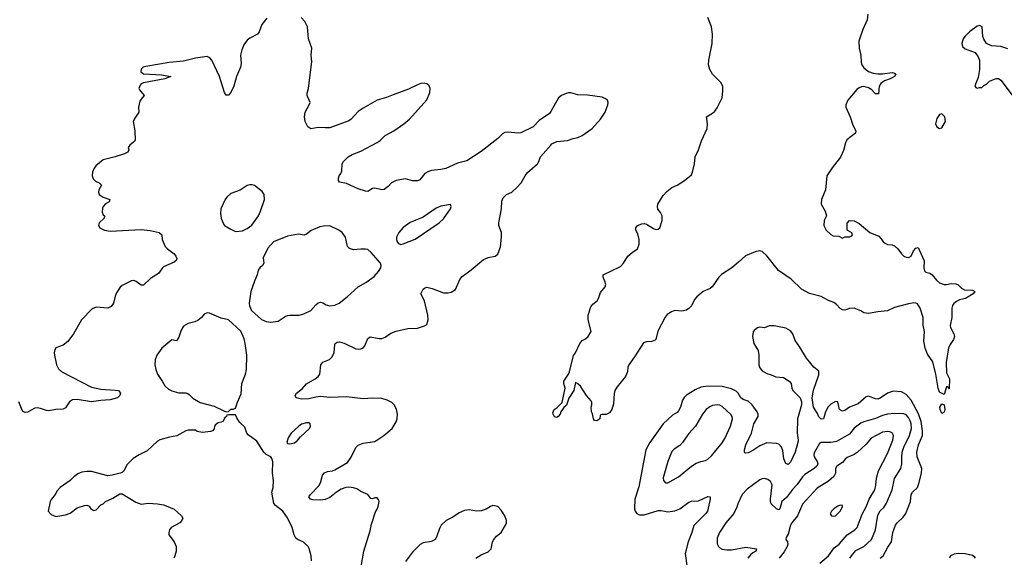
# Model space of a CAD drawing. Header units: inches. Extents: x 1603819 to 1745079, y 385938 to 533966.
# Tile 129 of 256: x 1645503 to 1653840, y 445398 to 449952. Entities that reach past the tile are written whole.
import ezdxf

# ---------------------------------------------------------------- set-up
doc = ezdxf.new("R2010")
doc.units = ezdxf.units.IN
doc.header["$MEASUREMENT"] = 0
doc.layers.add('B6444', color=7, linetype='Continuous')
doc.layers.add('B6454', color=7, linetype='Continuous')

msp = doc.modelspace()

# ---------------------------------------------------------------- linework, layer by layer
at = {"layer": 'B6444', "color": 5}
for points, elevation in [([(1647596, 449964), (1647554, 449910), (1647530.6, 449850), (1647517.3, 449830), (1647450, 449794), (1647430, 449778.4), (1647401, 449739), (1647384.1, 449695.9), (1647373.1, 449650), (1647378, 449582), (1647373, 449550), (1647337.1, 449470), (1647317.1, 449390), (1647290, 449334), (1647270, 449314), (1647250, 449314), (1647235.9, 449335.9), (1647195.6, 449470), (1647129.4, 449610), (1647112, 449630), (1647090, 449639.6), (1646990, 449627), (1646890, 449599.7), (1646769.6, 449589.6), (1646570, 449555.9), (1646548.7, 449550), (1646530, 449534), (1646527.1, 449510), (1646550, 449493.1), (1646704.4, 449484.4), (1646782, 449470), (1646732, 449450), (1646550, 449416.5), (1646532, 449408), (1646522.1, 449397.9), (1646512.6, 449370), (1646517, 449357), (1646557.3, 449310), (1646530, 449279.7), (1646519.4, 449260.6), (1646508.9, 449210), (1646512.7, 449170), (1646470.6, 449110), (1646462.8, 449090), (1646476.3, 449010), (1646480.7, 448930), (1646466.7, 448913.3), (1646434.8, 448890), (1646421, 448870), (1646426, 448850), (1646418, 448830), (1646390, 448815.1), (1646310, 448789.6), (1646210, 448763.7), (1646147, 448713), (1646130.3, 448690), (1646118.9, 448661.1), (1646116.5, 448630), (1646125.2, 448605.3), (1646143.4, 448583.4), (1646176, 448570), (1646196.3, 448550), (1646173.7, 448510), (1646170.3, 448490), (1646175.8, 448470), (1646208.5, 448448.5), (1646266.8, 448430), (1646259.1, 448410), (1646228.6, 448391.4), (1646209.5, 448370.5), (1646203.7, 448356.3), (1646201.5, 448321.5), (1646210, 448299.1), (1646220.7, 448290), (1646217.3, 448270), (1646174.9, 448230), (1646170.5, 448210), (1646180.7, 448190), (1646221, 448170), (1646270, 448160.2), (1646530, 448174), (1646607.7, 448167.8), (1646684.7, 448150), (1646706.8, 448130), (1646708, 448090), (1646735.5, 448030), (1646755.5, 448010), (1646810.5, 447970), (1646825.5, 447950), (1646832.7, 447930), (1646827.7, 447912.3), (1646810, 447899.3), (1646721.1, 447858.9), (1646710.7, 447850), (1646678.3, 447801.7), (1646610, 447759.6), (1646550, 447704.5), (1646530, 447703.7), (1646490, 447734.5), (1646470, 447742), (1646450, 447740.9), (1646370, 447701.2), (1646354.6, 447685.4), (1646322.9, 447637.1), (1646310.4, 447610), (1646295.8, 447550), (1646276.9, 447523.1), (1646250, 447509.7), (1646150, 447517), (1646115.9, 447504.1), (1646027.3, 447410), (1645959.1, 447290), (1645910, 447225.2), (1645870, 447196), (1645810, 447173.2), (1645800.9, 447159.1), (1645795.5, 447130), (1645797.1, 447110), (1645814.4, 447030), (1645830, 446994.8), (1645859.1, 446970), (1646110, 446838.2), (1646190, 446822.2), (1646310, 446815.3), (1646338, 446810), (1646356, 446790), (1646350.8, 446770), (1646330.8, 446750), (1646270, 446731.3), (1646190, 446726.5), (1646110, 446714.2), (1645990, 446734), (1645950, 446731.3), (1645924, 446716), (1645890, 446664), (1645870, 446652.7), (1645810, 446649.6), (1645750, 446639.7), (1645730, 446641.1), (1645680.1, 446660.1), (1645650, 446664.7), (1645630, 446661.3), (1645570, 446628.2), (1645550, 446624.7), (1645532.8, 446632.8), (1645523.7, 446643.7), (1645494.7, 446714.7)], 320), ([(1650000, 449173.5), (1649990, 449156), (1649902.3, 449097.7), (1649850, 449045.1), (1649745.5, 448994.5), (1649728.5, 448991.5), (1649630, 449000.5), (1649610, 448996.3), (1649590, 448984.7), (1649550, 448946), (1649410, 448836.2), (1649290, 448755.6), (1649210, 448738), (1649110, 448691.3), (1649070, 448682), (1648990, 448673.6), (1648957.3, 448662.7), (1648932, 448648), (1648890, 448596.2), (1648870, 448586.3), (1648830, 448586.6), (1648770, 448603), (1648690, 448589.7), (1648650.5, 448570), (1648622.2, 448537.8), (1648590, 448514.5), (1648569.6, 448509.6), (1648510, 448523.7), (1648490, 448522.7), (1648450, 448498), (1648430, 448498.4), (1648370, 448518), (1648270, 448564.5), (1648210, 448575.3), (1648201.2, 448590), (1648202, 448610), (1648207.6, 448630), (1648222, 448650), (1648229.6, 448670), (1648234, 448730), (1648244.2, 448750), (1648283.6, 448790), (1648317, 448810), (1648390, 448839.6), (1648528.9, 448911.1), (1648555.6, 448930), (1648596.2, 448970), (1648670, 449011.8), (1648754.7, 449070), (1648802.4, 449110), (1648950, 449272.4), (1648974.6, 449334.6), (1648977.3, 449370), (1648970, 449391.8), (1648949.7, 449409.7), (1648930, 449413.3), (1648898.8, 449410), (1648870, 449400.4), (1648796.2, 449363.8), (1648663.7, 449316.3), (1648610, 449291.9), (1648530.2, 449269.8), (1648410, 449201.5), (1648370, 449173.3), (1648310, 449109.7), (1648290, 449096.1), (1648130, 449036.8), (1648090, 449034.8), (1648030, 449039.7), (1647967.8, 449027.8), (1647943, 449043), (1647919.5, 449090), (1647914.5, 449130), (1647920.9, 449170), (1647955.1, 449230), (1647960.9, 449250), (1647936, 449310), (1647936, 449330), (1647947, 449370), (1647977, 449597), (1647971.3, 449650), (1647977.6, 449710), (1647949.5, 449790), (1647939.3, 449890), (1647915.9, 449935.9), (1647885.2, 449970)], 320), ([(1648390, 445304.7), (1648417.3, 445450), (1648470, 445622.8), (1648481.8, 445678.2), (1648516.3, 445783.7), (1648530, 445805.5), (1648538, 445830), (1648545.6, 445870), (1648542.4, 445882.4), (1648530, 445900.9), (1648510, 445900.9), (1648490, 445893.2), (1648477.2, 445897.2), (1648451.8, 445930), (1648390, 445956.5), (1648357.2, 445977.2), (1648330, 445986.8), (1648290, 445992.3), (1648263.8, 445990), (1648225.3, 445974.7), (1648186.5, 445950), (1648130, 445904.7), (1648090, 445887.7), (1648050, 445881.5), (1647984.4, 445884.4), (1647964, 445890), (1647952.3, 445910), (1647965.1, 445930), (1648036.3, 446003.7), (1648049.8, 446030), (1648067, 446093), (1648084.9, 446115.1), (1648110, 446124.2), (1648150, 446130.3), (1648170, 446139), (1648277.7, 446202.3), (1648310, 446246.8), (1648350, 446327.7), (1648370, 446348.2), (1648410, 446366), (1648510, 446380.5), (1648585.2, 446430), (1648656, 446490), (1648690, 446544.7), (1648698.4, 446570), (1648700.7, 446610), (1648693.6, 446653.6), (1648672.7, 446690), (1648652.7, 446710), (1648614, 446730), (1648570, 446742.4), (1648490, 446747.3), (1648410, 446741.6), (1648270, 446758.9), (1648130, 446752.1), (1648050, 446759.3), (1648010, 446755.9), (1647950, 446740.2), (1647890, 446737.2), (1647844, 446750), (1647836, 446770), (1647846, 446790), (1647893.4, 446826.6), (1647931, 446869), (1648006, 446910), (1648030, 446930.8), (1648043.7, 446950), (1648052, 447030), (1648069.3, 447050), (1648125.6, 447074.4), (1648147, 447093), (1648164.2, 447130), (1648170, 447201), (1648174.5, 447210), (1648190, 447221.3), (1648210, 447222.3), (1648251.2, 447211.2), (1648350, 447165.3), (1648370, 447160.4), (1648390, 447163), (1648410, 447173.4), (1648424.5, 447190), (1648450, 447250.8), (1648470, 447265.5), (1648547.9, 447252.1), (1648570, 447252.4), (1648596.4, 447263.6), (1648644.2, 447295.8), (1648690, 447314.9), (1648790, 447335.8), (1648870, 447338.4), (1648930, 447359.1), (1648949, 447370), (1648962, 447410), (1648958, 447450), (1648931.8, 447571.8), (1648898, 447630), (1648919.5, 447670), (1648930, 447679.3), (1648950, 447685.3), (1648995.3, 447675.3), (1649090, 447637.6), (1649130, 447637.1), (1649156.2, 447643.8), (1649193.6, 447666.4), (1649229.6, 447750.4), (1649250, 447777.3), (1649326, 447834), (1649430, 447922), (1649470, 447938), (1649530, 447948.2), (1649550, 447964.9), (1649572.7, 448027.3), (1649583.6, 448110), (1649581.6, 448150), (1649560.5, 448210), (1649560.5, 448230), (1649582.6, 448350), (1649584.8, 448415.3), (1649596.5, 448443.5), (1649625.1, 448470), (1649670, 448491.8), (1649713.6, 448530), (1649749.6, 448570), (1649783.6, 448630), (1649803.7, 448656.3), (1649887.9, 448732.1), (1649899.5, 448750), (1649914, 448790), (1650000, 448889.9)], 320), ([(1647974.5, 445370), (1647970.9, 445410), (1647952.5, 445472.5), (1647944.5, 445490), (1647906.2, 445526.2), (1647851.6, 445551.6), (1647841.3, 445561.3), (1647826.6, 445590), (1647809, 445650), (1647771.7, 445731.7), (1647730, 445789.2), (1647670, 445837.2), (1647654.8, 445854.8), (1647638, 445950), (1647649.6, 445990.4), (1647651.4, 446048.6), (1647643.7, 446110), (1647646, 446206), (1647636.5, 446236.5), (1647629.2, 446249.2), (1647590, 446269.2), (1647569, 446290), (1647510, 446381.2), (1647435.9, 446435.9), (1647426, 446450), (1647410, 446502), (1647363.2, 446543.2), (1647340.2, 446580.2), (1647330, 446606), (1647270, 446606), (1647258, 446602), (1647254, 446590), (1647239.6, 446580.4), (1647222, 446550), (1647210, 446542), (1647183.6, 446536.4), (1647159.6, 446520.4), (1647152, 446510), (1647150, 446486), (1647134, 446470), (1647116.9, 446463.1), (1647050, 446455.3), (1647005.2, 446465.2), (1646990, 446475.3), (1646930, 446474), (1646910, 446469), (1646833.7, 446426.3), (1646770, 446417.2), (1646690, 446393.2), (1646670, 446381.2), (1646581.1, 446298.9), (1646513.7, 446266.3), (1646464.5, 446235.5), (1646410, 446182), (1646386, 446134), (1646370, 446118), (1646354, 446110), (1646286.8, 446093.2), (1646250, 446089.2), (1646110, 446126), (1646070, 446126), (1646030, 446119.3), (1645993.7, 446106.3), (1645959.8, 446080.2), (1645930.6, 446049.4), (1645846, 445990), (1645819.1, 445960.9), (1645802.8, 445930), (1645771, 445890), (1645761, 445870), (1645744.7, 445790), (1645770, 445762), (1645810, 445744.7), (1645890, 445758), (1645930, 445773.4), (1645990, 445817.1), (1646050, 445837.3), (1646070, 445838.8), (1646090.6, 445830.6), (1646104.7, 445810), (1646130, 445796), (1646150, 445801), (1646190, 445842), (1646210, 445851.3), (1646229.3, 445870.7), (1646290, 445898.8), (1646350, 445936), (1646370, 445936), (1646486.6, 445866.6), (1646530, 445847.7), (1646590, 445856.3), (1646670, 445850.4), (1646721.7, 445841.7), (1646756, 445830), (1646810, 445804.9), (1646873.4, 445750), (1646883, 445730), (1646876.3, 445710), (1646857.3, 445690), (1646786, 445650), (1646771, 445630), (1646764.7, 445610), (1646766, 445590), (1646810.5, 445530.5), (1646827.3, 445490), (1646827.3, 445450), (1646817.3, 445410), (1646807.3, 445390)], 340), ([(1649364.5, 445390), (1649410, 445418.3), (1649470, 445443.5), (1649493.8, 445470), (1649506, 445530), (1649517.2, 445550), (1649541.3, 445578.7), (1649579.7, 445610), (1649616.3, 445670), (1649624.2, 445690), (1649625.6, 445710), (1649610, 445749.2), (1649578.6, 445798.6), (1649550, 445829.2), (1649510, 445837), (1649490, 445829.6), (1649453.8, 445806.2), (1649410, 445791.6), (1649370, 445789.8), (1649310, 445800.9), (1649270, 445795.1), (1649225.3, 445774.7), (1649170, 445737.7), (1649113, 445710), (1649070.3, 445669.7), (1649056.7, 445643.3), (1649032.9, 445570), (1649020.3, 445550), (1648990, 445533.7), (1648918, 445522), (1648892.9, 445507.1), (1648830, 445441.6), (1648770, 445362.9)], 320)]:
    msp.add_lwpolyline(points, dxfattribs=dict(at, elevation=elevation))
at = {"layer": 'B6444', "color": 5, "elevation": 340}
for points in [[(1647470, 448553.6), (1647450, 448553.6), (1647430, 448547), (1647370, 448509.4), (1647290, 448480.9), (1647255.5, 448450), (1647241.3, 448430), (1647207.2, 448350), (1647202.4, 448310), (1647208.1, 448271.9), (1647219.2, 448239.2), (1647237.3, 448210), (1647290, 448176.3), (1647330, 448159.1), (1647390, 448164), (1647430, 448182.8), (1647467.3, 448212.7), (1647523.6, 448290), (1647541.3, 448330), (1647574.3, 448430), (1647574, 448470), (1647556.9, 448496.9), (1647490, 448547)], [(1649150, 448388), (1649070, 448372.4), (1649030, 448356.9), (1648919.6, 448280.4), (1648810, 448234.7), (1648750, 448191.5), (1648714, 448150), (1648693.7, 448110), (1648692.2, 448090), (1648698.4, 448070), (1648710, 448055.5), (1648730, 448048.8), (1648750, 448052.2), (1648850, 448093.4), (1649056, 448230), (1649090, 448264), (1649149.3, 448350), (1649157.2, 448370)], [(1648130, 448205.1), (1648076.2, 448203.8), (1648043.6, 448196.4), (1647970, 448167.3), (1647930, 448134.5), (1647912, 448128), (1647864.7, 448135.3), (1647770, 448118.4), (1647650.6, 448069.4), (1647604.5, 448015.5), (1647564.5, 447935.5), (1647570.7, 447890), (1647558.8, 447870), (1647534.8, 447850), (1647522.8, 447830), (1647514.8, 447790), (1647490, 447738), (1647459.1, 447650), (1647444.9, 447550), (1647447.9, 447527.9), (1647466, 447490), (1647550, 447414), (1647590, 447396.3), (1647630, 447390.6), (1647690, 447399.1), (1647750, 447438.8), (1647770, 447446.8), (1647790.7, 447450.7), (1647870, 447450.6), (1647910, 447460.5), (1647969.2, 447490), (1648010, 447538), (1648030, 447553), (1648050, 447559.1), (1648070, 447553.4), (1648097, 447537), (1648130, 447528.5), (1648170, 447534.4), (1648208.3, 447551.7), (1648276.5, 447603.5), (1648370, 447690.4), (1648433.2, 447726.8), (1648503.5, 447776.5), (1648541.5, 447818.6), (1648559.6, 447850), (1648562.4, 447870), (1648557.6, 447890), (1648479.5, 447979.5), (1648450, 448004.5), (1648430, 448009.5), (1648390, 448009.6), (1648330, 448002.9), (1648294, 448014), (1648279.3, 448030), (1648260.7, 448110), (1648234.5, 448150), (1648203.7, 448170)], [(1647090, 447469.2), (1647063.4, 447456.6), (1647041, 447430), (1647010, 447403.7), (1646986.7, 447393.3), (1646930, 447379.5), (1646890, 447355.1), (1646870, 447322.7), (1646850, 447263.7), (1646830, 447232.7), (1646790, 447241.2), (1646707.3, 447170), (1646664.9, 447110), (1646650.7, 447070), (1646647.3, 447030), (1646654, 446990), (1646670.6, 446950), (1646710, 446890.7), (1646730.4, 446850), (1646761.6, 446821.6), (1646790, 446808.7), (1646850, 446792), (1646910, 446790.4), (1646925.1, 446785.1), (1646938.3, 446778.3), (1646970, 446747.7), (1647030, 446710.8), (1647150, 446678), (1647230, 446638), (1647250, 446632), (1647270, 446634), (1647290, 446652), (1647310, 446652), (1647330, 446662), (1647346.3, 446713.7), (1647376.6, 446783.4), (1647384.5, 446870), (1647416, 446950), (1647422.7, 446990), (1647426.6, 447110), (1647412.7, 447210), (1647402.7, 447250), (1647374.2, 447314.2), (1647270, 447408.7), (1647210, 447425.2), (1647110, 447466)], [(1647930, 446537.6), (1647890, 446525.1), (1647864.9, 446510), (1647801.3, 446450), (1647775.5, 446410), (1647764, 446370), (1647770, 446362.8), (1647790, 446359.1), (1647830, 446366.7), (1647850, 446381.6), (1647881.7, 446418.3), (1647956.2, 446490), (1647964.5, 446510), (1647961.2, 446530), (1647950, 446537)]]:
    msp.add_lwpolyline(points, close=True, dxfattribs=at)
at = {"layer": 'B6454', "color": 5}
for points, elevation in [([(1652684.7, 450000), (1652680.2, 449950), (1652642.8, 449870), (1652612.6, 449787.4), (1652608.6, 449770), (1652610.1, 449710), (1652624.6, 449650), (1652627.8, 449590), (1652633.1, 449570), (1652650, 449545.4), (1652690, 449512.5), (1652730, 449497.9), (1652770, 449493.7), (1652810, 449493.2), (1652890, 449503.2), (1652910, 449498.9), (1652920.3, 449490), (1652910, 449469.9), (1652874.9, 449450), (1652825.1, 449434.9), (1652794.3, 449410), (1652781.7, 449390), (1652775.9, 449324.1), (1652750, 449325.2), (1652717.7, 449357.7), (1652690, 449376.1), (1652650, 449385), (1652630, 449382.9), (1652610, 449375.8), (1652590, 449360.2), (1652514.3, 449270), (1652497.8, 449230), (1652499, 449210), (1652534.8, 449130), (1652558.6, 449058.6), (1652584, 449010), (1652579, 448990), (1652506.5, 448933.5), (1652494.6, 448910), (1652477.3, 448842.7), (1652452, 448788), (1652382.2, 448697.8), (1652336.9, 448630), (1652325.2, 448510), (1652293.4, 448430), (1652290.5, 448390.5), (1652322, 448330), (1652334, 448290), (1652316, 448250), (1652311, 448210), (1652331.3, 448170), (1652370, 448132), (1652390, 448122), (1652439.6, 448119.6), (1652470, 448102), (1652488.4, 448111.6), (1652530, 448114), (1652550, 448122), (1652555.3, 448130), (1652550, 448146), (1652508.4, 448168.4), (1652508.4, 448228.4), (1652529.2, 448250.8), (1652570, 448247.3), (1652610, 448224.9), (1652701.3, 448150), (1652777.1, 448117.1), (1652797.1, 448097.1), (1652814.4, 448070), (1652830, 448058), (1652850, 448049.2), (1652890, 448045.5), (1652910, 448035.6), (1652938.3, 448010), (1652970, 447968.2), (1652990, 447950.4), (1653010, 447940.4), (1653030, 447936.4), (1653050, 447948.4), (1653070, 447993.4), (1653090, 448015.5), (1653110, 448022.8), (1653162, 447910), (1653158, 447850), (1653164.4, 447824.4), (1653174.9, 447814.9), (1653210, 447804.2), (1653230, 447790.4), (1653265.5, 447745.5), (1653290, 447724), (1653330, 447709.1), (1653351, 447709), (1653390, 447718.5), (1653430, 447715.8), (1653450, 447704.9), (1653478.5, 447678.5), (1653504.4, 447664.4), (1653570, 447660.5), (1653590.4, 447650.4), (1653577.3, 447630), (1653510.6, 447590), (1653461.6, 447578.4), (1653434.6, 447565.4), (1653413, 447547), (1653402, 447530), (1653396.5, 447510), (1653395.8, 447430), (1653381.1, 447361.1), (1653383.8, 447343.8), (1653413.4, 447290), (1653419.1, 447270), (1653410, 447242), (1653380.4, 447199.6), (1653368.2, 447171.8), (1653348.1, 447048.1), (1653350, 446962), (1653376, 446910), (1653374, 446826), (1653370, 446826), (1653362, 446842), (1653350, 446842), (1653330, 446778), (1653290, 446797.2), (1653279.8, 446830), (1653259, 446950), (1653234, 447054), (1653190, 447119.3), (1653169.6, 447170), (1653158, 447230), (1653165.2, 447310), (1653154.3, 447365.7), (1653152.6, 447430), (1653127.2, 447507.2), (1653104.1, 447544.1), (1653090, 447552.2), (1653073, 447553), (1653030, 447545.4), (1652910, 447514.6), (1652850, 447485.5), (1652770, 447477.8), (1652690, 447462.7), (1652649.7, 447469.7), (1652625.4, 447485.4), (1652570, 447509.3), (1652530, 447506.6), (1652490, 447492.3), (1652470, 447494.5), (1652450, 447507), (1652419.6, 447539.6), (1652396.2, 447556.2), (1652350, 447574.7), (1652288.7, 447608.7), (1652190, 447632.1), (1652122, 447670), (1652034.4, 447754.4), (1651928.1, 447828.1), (1651830, 447950.8), (1651790, 447987.2), (1651765.9, 447994.1), (1651730, 447985.7), (1651647.4, 447952.6), (1651590, 447897.4), (1651531.8, 447850), (1651445.8, 447794.2), (1651422.2, 447770), (1651367.4, 447690), (1651350, 447676.4), (1651289.5, 447650.5), (1651235.3, 447604.7), (1651217.5, 447582.5), (1651190, 447529.6), (1651170, 447506.6), (1651150, 447492.8), (1651110, 447483.7), (1651050, 447488.3), (1651021.2, 447478.8), (1650985.2, 447454.8), (1650967.1, 447432.9), (1650905.1, 447314.9), (1650890, 447244), (1650883.8, 447236.2), (1650854.7, 447225.3), (1650810, 447224.5), (1650784.4, 447215.6), (1650710, 447096), (1650660.7, 447030), (1650652.4, 447007.6), (1650648, 446970), (1650632.2, 446930), (1650559.3, 446840.7), (1650542, 446810), (1650535.5, 446784.5), (1650530, 446698), (1650516, 446650), (1650496.8, 446623.2), (1650470, 446608.7), (1650432.7, 446607.3), (1650418, 446602), (1650414, 446570), (1650390, 446555.3), (1650370, 446558), (1650362, 446570), (1650354, 446614), (1650344, 446630), (1650342, 446670), (1650348.7, 446690), (1650348.7, 446710), (1650343.1, 446723.1), (1650302, 446770), (1650250, 446848), (1650230, 446868), (1650210, 446878), (1650194.8, 446810), (1650153.2, 446746.8), (1650134, 446686), (1650110, 446668), (1650084.7, 446630), (1650078, 446610), (1650062, 446590), (1650050, 446584), (1650030, 446588), (1650019, 446610), (1650018, 446622), (1650028, 446650), (1650052.5, 446667.5), (1650095.3, 446710), (1650120.9, 446830), (1650109, 446870), (1650109.3, 446890), (1650149.6, 446950), (1650157.6, 446970), (1650192, 447108), (1650210, 447131.3), (1650244.5, 447210), (1650265.6, 447234.4), (1650293.2, 447250), (1650316, 447270), (1650342.7, 447310), (1650315.8, 447410), (1650315.1, 447450), (1650339, 447521), (1650357.2, 447542.8), (1650393.6, 447570), (1650404.7, 447590), (1650420, 447640), (1650460.5, 447690), (1650465.4, 447710), (1650458.4, 447738.4), (1650442.7, 447770), (1650442, 447790), (1650590, 447861.6), (1650615.1, 447890), (1650651.3, 447948.7), (1650690, 447980.7), (1650735.3, 448010), (1650749.5, 448050.5), (1650748, 448090), (1650737.4, 448137.4), (1650721.2, 448170), (1650719.3, 448190), (1650734, 448210), (1650770, 448223.1), (1650790, 448224.4), (1650810, 448220.4), (1650870, 448183), (1650890, 448176), (1650910, 448178), (1650922, 448190), (1650942, 448250), (1650944, 448290), (1650930, 448318), (1650907, 448347), (1650903.7, 448370), (1650906.6, 448390), (1650950, 448462.8), (1650982.8, 448497.2), (1651026, 448530), (1651070, 448550.3), (1651130.8, 448589.2), (1651190, 448638.8), (1651199.7, 448660.3), (1651216.9, 448730), (1651222.4, 448790), (1651250.7, 448849.3), (1651275.4, 448924.6), (1651323.5, 449030), (1651326.3, 449070), (1651319, 449130), (1651370, 449158.8), (1651390, 449176), (1651410, 449204.7), (1651449.6, 449290.4), (1651457.6, 449350), (1651456, 449390), (1651438.9, 449418.9), (1651369.7, 449489.6), (1651347, 449530), (1651335.1, 449570), (1651338, 449610), (1651367, 449750), (1651369.6, 449830), (1651360.7, 449890), (1651329.7, 449970)], 280), ([(1653870, 449704.4), (1653810, 449726), (1653731.1, 449731.1), (1653690, 449749.4), (1653666.3, 449786.3), (1653657, 449810), (1653652, 449890), (1653630, 449903.7), (1653610, 449896.2), (1653544.9, 449850), (1653505.5, 449810), (1653493, 449790), (1653480.7, 449750), (1653485.8, 449725.8), (1653510, 449704), (1653593.4, 449673.4), (1653618, 449638), (1653630.4, 449610.4), (1653630.7, 449530), (1653617.5, 449462.5), (1653591.6, 449391.6), (1653598, 449378), (1653610, 449371.3), (1653630, 449378), (1653650, 449378), (1653666.3, 449393.7), (1653690, 449406), (1653715.3, 449430), (1653770, 449454), (1653790, 449454.8), (1653810, 449441), (1653924.4, 449290)], 320), ([(1650000, 448889.9), (1650010, 448901.6), (1650050, 448918.9), (1650142, 448930), (1650190, 448946.4), (1650230, 448954), (1650266, 448970), (1650348.8, 449031.2), (1650421.1, 449110), (1650461, 449170), (1650483, 449230), (1650485.6, 449250), (1650479.5, 449270), (1650462.8, 449282.8), (1650434.5, 449294.5), (1650310, 449313.7), (1650230, 449315.8), (1650170, 449331.1), (1650150, 449332.4), (1650130, 449327.1), (1650090.2, 449309.8), (1650066.4, 449290), (1650000, 449173.5)], 320), ([(1652789.2, 445390.8), (1652813.5, 445410), (1652854.2, 445485.8), (1652884.2, 445530), (1652895.6, 445610), (1652917.4, 445670), (1652932, 445690), (1652982.7, 445737.3), (1653005.6, 445770), (1653044.5, 445870), (1653052.8, 445930), (1653064, 445950), (1653104.4, 445990), (1653117.6, 446022.4), (1653139.5, 446110), (1653141.5, 446150), (1653102.5, 446250), (1653098.1, 446290), (1653114.9, 446350), (1653147.5, 446430), (1653148.5, 446470), (1653135.4, 446550), (1653113, 446613), (1653050.4, 446730.4), (1653010, 446776.4), (1652970, 446800.4), (1652904.4, 446804.4), (1652890, 446803.5), (1652850, 446787.6), (1652790, 446746.2), (1652770, 446738), (1652750, 446740.4), (1652690, 446762), (1652670, 446758.7), (1652602.3, 446697.7), (1652529.6, 446670.4), (1652490, 446643.1), (1652470, 446635.4), (1652445.4, 446650), (1652430, 446715.1), (1652410, 446718.9), (1652370, 446695.8), (1652347.3, 446672.7), (1652325.2, 446630), (1652310, 446572.7), (1652290, 446568.6), (1652270, 446589.6), (1652257.8, 446617.8), (1652224, 446670), (1652212, 446750), (1652225.3, 446814.7), (1652270, 446942.8), (1652270, 446975.1), (1652227.6, 447010), (1652164.6, 447084.6), (1652110, 447179.6), (1652070, 447235.4), (1652050.6, 447290.6), (1652030, 447316.8), (1651990, 447338.8), (1651890, 447359.7), (1651850, 447357.6), (1651810, 447342), (1651770, 447347.3), (1651750, 447342.9), (1651720.6, 447319.4), (1651712.3, 447307.7), (1651706.7, 447270), (1651718, 447210), (1651755.8, 447150), (1651762.7, 447110), (1651760.7, 447030), (1651770, 447002.4), (1651790, 446977.8), (1651830, 446956.1), (1651865.3, 446945.3), (1651905.7, 446925.7), (1651970, 446920.9), (1652017.3, 446890), (1652034.8, 446870), (1652040.7, 446830), (1652050.4, 446810), (1652110.2, 446750.2), (1652123.4, 446716.6), (1652122, 446690), (1652088.2, 446570), (1652087.1, 446450), (1652094.3, 446390), (1652091, 446370), (1652069.3, 446290), (1652030, 446204.2), (1652010, 446183.7), (1651990, 446192.3), (1651973.5, 446233.5), (1651963.7, 446303.7), (1651954.7, 446330), (1651930, 446356.9), (1651910, 446363), (1651830, 446367.6), (1651770, 446343.1), (1651710, 446303.5), (1651670, 446283), (1651650, 446279.5), (1651643.5, 446283.5), (1651639.5, 446290), (1651639.7, 446310), (1651650.9, 446350), (1651698.5, 446450), (1651719.8, 446530), (1651757.2, 446590), (1651757.2, 446610), (1651748.7, 446630), (1651706.2, 446690), (1651670, 446720.9), (1651630, 446736.1), (1651610, 446748.9), (1651585.5, 446790), (1651570, 446805.5), (1651530, 446824.1), (1651450, 446846), (1651332.8, 446847.2), (1651270, 446839.8), (1651221.7, 446818.3), (1651150, 446771.5), (1651128.5, 446751.5), (1651114.6, 446730), (1651098.3, 446670), (1651081.4, 446638.6), (1651070, 446626.3), (1651030, 446601), (1650950.3, 446530), (1650837.7, 446370), (1650805.5, 446310), (1650745.5, 445994.5), (1650711.8, 445890), (1650708.4, 445810), (1650714.3, 445790), (1650728.4, 445768.4), (1650750, 445758.9), (1650790, 445758.3), (1650910, 445793.8), (1650933.6, 445793.6), (1650990, 445782.4), (1651050, 445791.5), (1651091.5, 445810), (1651170, 445865.5), (1651190, 445872.8), (1651250, 445875.8), (1651330, 445914.4), (1651350.4, 445910), (1651350.3, 445890), (1651325.8, 445790), (1651311.5, 445770), (1651212.3, 445667.7), (1651195.2, 445610), (1651163.6, 445530), (1651136.9, 445430), (1651151.3, 445330)], 320), ([(1652533.1, 445390), (1652545.1, 445410), (1652584.2, 445455.8), (1652651, 445489), (1652714.6, 445550), (1652749.9, 445630), (1652770, 445755.5), (1652790, 445792), (1652819.6, 445820.4), (1652842.5, 445857.5), (1652890.6, 445970), (1652910, 446066.4), (1652963.8, 446150), (1652972.2, 446190), (1652971.2, 446251.2), (1652975.6, 446290), (1652988.8, 446330), (1653038.6, 446430), (1653054.2, 446490), (1653052.1, 446530), (1653046.1, 446550), (1653030, 446582.2), (1653010, 446604), (1652990, 446613.2), (1652910, 446617), (1652850, 446609.9), (1652810, 446599.1), (1652750, 446575), (1652650, 446546.6), (1652625, 446535), (1652570, 446493.5), (1652530, 446441.5), (1652420, 446380), (1652369.8, 446369.8), (1652290, 446370.8), (1652276.5, 446363.5), (1652231.5, 446290), (1652226.5, 446270), (1652229.2, 446250), (1652256.8, 446210), (1652260.8, 446190), (1652252.8, 446170), (1652230.4, 446149.6), (1652150, 446098.6), (1652130, 446079.3), (1652085.4, 446014.6), (1652046.4, 445973.6), (1651994.4, 445905.6), (1651956.5, 445870), (1651939.5, 445810), (1651930, 445800.5), (1651910, 445807.7), (1651865.9, 445850), (1651859.9, 445870), (1651860.7, 445890), (1651873.5, 446013.5), (1651860, 446040), (1651836.3, 446056.3), (1651810, 446064.7), (1651790, 446063.5), (1651770, 446053.5), (1651663.8, 445976.2), (1651621.1, 445930), (1651584, 445850), (1651576.5, 445823.5), (1651548.5, 445770), (1651482.3, 445690), (1651429, 445610), (1651410, 445562), (1651410, 445512), (1651419.3, 445490), (1651430, 445479.3), (1651450, 445468.8), (1651490, 445460.9), (1651530, 445461.6), (1651650, 445483), (1651741, 445470), (1651734.9, 445450), (1651710, 445436.4), (1651690, 445418.5), (1651669.4, 445390)], 340), ([(1652277.7, 445350), (1652350, 445410.3), (1652400.3, 445479.7), (1652442.7, 445510), (1652510, 445587.9), (1652574.7, 445630), (1652595.1, 445650), (1652636.1, 445763.9), (1652670, 445824.9), (1652696.4, 445890), (1652742.5, 445970), (1652752.2, 446010), (1652757.8, 446070), (1652774.5, 446130), (1652850, 446278), (1652896.2, 446390), (1652901.5, 446430), (1652890, 446452.8), (1652870, 446462.2), (1652850, 446464.5), (1652810, 446458.6), (1652711.3, 446408.7), (1652670, 446358), (1652593.3, 446286.7), (1652570, 446269.3), (1652510, 446244.5), (1652491.6, 446230), (1652470, 446201.1), (1652422.7, 446170), (1652411.3, 446150), (1652410.2, 446110), (1652397.3, 446082.7), (1652350, 446044.2), (1652255.9, 445984.1), (1652131.5, 445848.5), (1652087.6, 445750), (1652039.7, 445690), (1652030.2, 445670), (1652010, 445593.2), (1651992.8, 445567.2), (1651990.5, 445550), (1652003.1, 445530), (1652007.2, 445510), (1652001.8, 445490), (1651976, 445444), (1651933.1, 445390)], 360), ([(1653596.3, 445390), (1653590, 445400.4), (1653570, 445413.9), (1653510, 445427.3), (1653450, 445431.6), (1653416, 445424), (1653383.8, 445410), (1653376.5, 445390)], 320)]:
    msp.add_lwpolyline(points, dxfattribs=dict(at, elevation=elevation))
for points, elevation in [([(1653310, 449155.3), (1653290, 449148.7), (1653270, 449115.3), (1653258, 449070), (1653270, 449044), (1653290, 449030.7), (1653310, 449037.3), (1653341.2, 449090), (1653335.3, 449130)], 320), ([(1651410, 446688.7), (1651370, 446684.8), (1651345.9, 446674.1), (1651315.6, 446650), (1651284.4, 446610), (1651224, 446510), (1651170, 446446.9), (1651116.1, 446370), (1651093.3, 446346.7), (1651044.5, 446315.5), (1651024.7, 446295.3), (1650990.3, 446210), (1650950.5, 446070.5), (1650953, 446050), (1650970, 446028.5), (1650990, 446030.4), (1651080.5, 446079.5), (1651191.2, 446170), (1651230, 446195.5), (1651270, 446210.3), (1651310, 446218.4), (1651330, 446230.4), (1651360.8, 446259.2), (1651452.2, 446367.8), (1651474.3, 446405.7), (1651521.7, 446510), (1651539.8, 446570), (1651536.8, 446590), (1651525.8, 446605.8), (1651450, 446676.9), (1651430, 446686.2)], 340), ([(1653310, 446617.2), (1653298, 446650), (1653294, 446670), (1653310, 446698.8), (1653330.2, 446690.2), (1653335.6, 446650), (1653330, 446628.7)], 280), ([(1652450, 445839.3), (1652430, 445831.8), (1652396.3, 445810), (1652376.3, 445790), (1652366.2, 445766.2), (1652378, 445750), (1652390, 445746), (1652410, 445750.6), (1652450, 445788), (1652470, 445824.7), (1652470, 445838)], 380)]:
    msp.add_lwpolyline(points, close=True, dxfattribs=dict(at, elevation=elevation))

doc.saveas('drawing.dxf')
